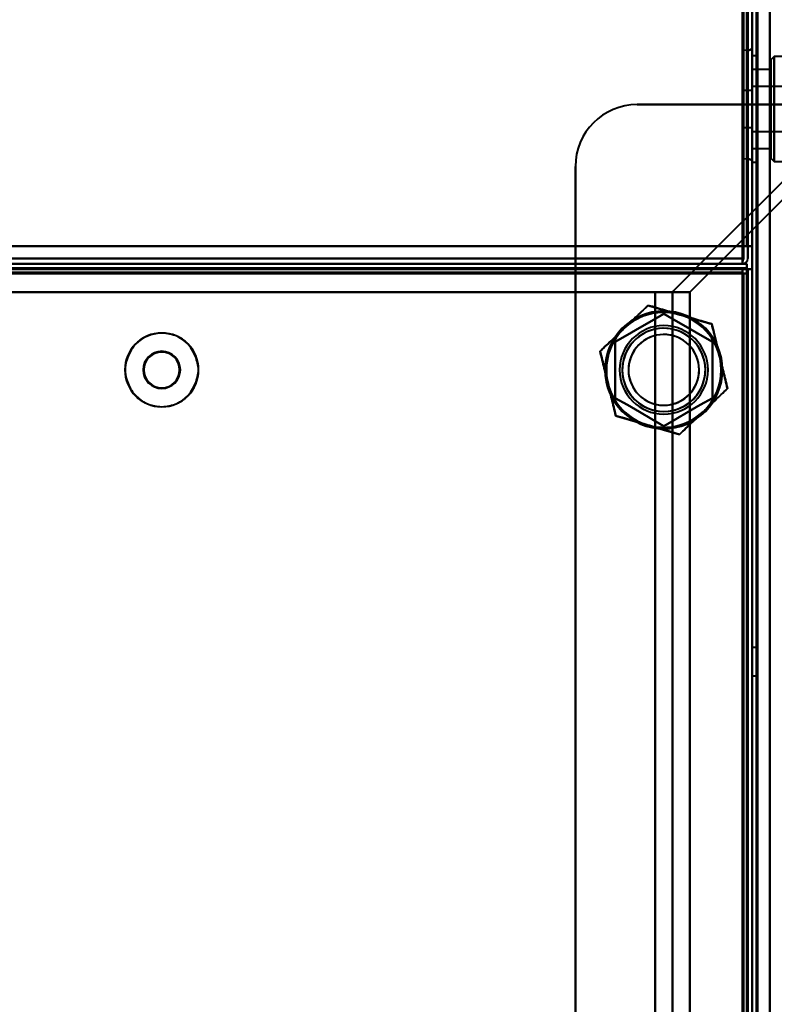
# Model space of a CAD drawing. Header units: millimetres. Extents: x -1483 to 905, y -1392 to 951.
# Tile 103 of 105: x 622 to 708, y 318 to 430. Entities that reach past the tile are written whole.
import ezdxf

# ---------------------------------------------------------------- set-up
doc = ezdxf.new("R2010")
doc.units = ezdxf.units.MM
doc.layers.add('G-IMPT', color=8, linetype='Continuous', lineweight=40)

# ---------------------------------------------------------------- blocks, each defined once
blk = doc.blocks.new('NEXA 2000 CALQUES_dwg-762145-Niveau de réf_')
at = {"layer": 'G-IMPT'}
for p, q in [((705, 468.85), (705, -403.95)), ((704.52, 459.1), (704, 459.06)), ((704, 459.06), (704, 452.95)), ((704, 452.95), (704, 459.06)), ((704.52, 459.1), (704.52, 446.8)), ((704.52, 459.1), (704.52, 452.95)), ((704.52, 452.95), (704.52, 459.1)), ((705, 452.95), (705, 459.26)), ((705, 446.64), (705, 459.26)), ((705, 459.26), (705, 452.95)), ((705.5, 458.45), (705, 458.45)), ((705.5, 458.45), (705, 458.45)), ((705.5, 458.45), (705, 458.45)), ((705, 446.45), (705, 458.45)), ((705, 446.45), (705, 458.45)), ((705, 446.45), (705, 458.45)), ((705, 446.45), (705, 458.45)), ((705, 446.45), (705, 458.45)), ((705, 446.45), (705, 458.45)), ((705, 458.45), (705, 446.45)), ((705, 458.45), (705, 446.45)), ((705, 458.45), (705, 446.45)), ((705, 458.45), (705, 446.45)), ((705, 458.45), (705, 446.45)), ((705, 458.45), (705, 446.45)), ((705.5, 446.45), (705.5, 458.45)), ((705.5, 446.45), (705.5, 458.45)), ((705.5, 446.45), (705.5, 458.45)), ((705.5, 446.45), (705.5, 458.45)), ((705.5, 446.45), (705.5, 458.45)), ((705.5, 446.45), (705.5, 458.45)), ((705.5, 458.45), (705.5, 446.45)), ((705.5, 458.45), (705.5, 446.45)), ((705.5, 458.45), (705.5, 446.45)), ((705.5, 458.45), (705.5, 446.45)), ((705.5, 458.45), (705.5, 446.45)), ((705.5, 458.45), (705.5, 446.45)), ((707.5, 458.4), (707.1, 458)), ((707.5, 458.4), (707.1, 458)), ((707.5, 458.4), (707.1, 458)), ((707.1, 458), (707.1, 446.9)), ((707.1, 458), (707.1, 446.9)), ((707.1, 458), (707.1, 446.9)), ((707.1, 458), (707.1, 446.9)), ((707.1, 458), (707.1, 446.9)), ((707.1, 458), (707.1, 446.9)), ((707.1, 446.9), (707.1, 458)), ((707.1, 446.9), (707.1, 458)), ((707.1, 446.9), (707.1, 458)), ((707.1, 446.9), (707.1, 458)), ((707.1, 446.9), (707.1, 458)), ((707.1, 446.9), (707.1, 458)), ((740, 458.4), (707.5, 458.4)), ((740, 458.4), (707.5, 458.4)), ((707.5, 458.4), (707.5, 446.5)), ((707.5, 458.4), (707.5, 446.5)), ((707.5, 458.4), (707.5, 446.5)), ((707.5, 458.4), (707.5, 446.5)), ((707.5, 458.4), (707.5, 446.5)), ((707.5, 458.4), (707.5, 446.5)), ((707.5, 446.5), (707.5, 458.4)), ((707.5, 446.5), (707.5, 458.4)), ((707.5, 446.5), (707.5, 458.4)), ((707.5, 446.5), (707.5, 458.4)), ((707.5, 446.5), (707.5, 458.4)), ((707.5, 446.5), (707.5, 458.4)), ((707.1, 456.9), (705, 456.9)), ((707.1, 456.9), (705, 456.9)), ((707.1, 456.9), (705, 456.9)), ((705, 448), (705, 456.9)), ((705, 448), (705, 456.9)), ((705, 448), (705, 456.9)), ((705, 448), (705, 456.9)), ((705, 448), (705, 456.9)), ((705, 448), (705, 456.9)), ((705, 456.9), (705, 448)), ((705, 456.9), (705, 448)), ((705, 456.9), (705, 448)), ((705, 456.9), (705, 448)), ((705, 456.9), (705, 448)), ((705, 456.9), (705, 448)), ((707.1, 448), (707.1, 456.9)), ((707.1, 448), (707.1, 456.9)), ((707.1, 448), (707.1, 456.9)), ((707.1, 448), (707.1, 456.9)), ((707.1, 448), (707.1, 456.9)), ((707.1, 448), (707.1, 456.9)), ((707.1, 456.9), (707.1, 448)), ((707.1, 456.9), (707.1, 448)), ((707.1, 456.9), (707.1, 448)), ((707.1, 456.9), (707.1, 448)), ((707.1, 456.9), (707.1, 448)), ((707.1, 456.9), (707.1, 448)), ((705, 454.55), (704, 454.55)), ((705, 454.55), (704, 454.55)), ((705, 454.55), (704, 454.55)), ((704, 452.45), (704, 454.55)), ((704, 452.45), (704, 454.55)), ((704, 452.45), (704, 454.55)), ((704, 454.55), (704, 450.35)), ((704, 454.55), (704, 452.45)), ((704, 454.55), (704, 450.35)), ((704, 454.55), (704, 452.45)), ((704, 454.55), (704, 450.35)), ((704, 454.55), (704, 452.45)), ((712.3, 455), (705, 455)), ((712.3, 455), (705, 455)), ((712.3, 455), (705, 455)), ((705, 449.9), (705, 455)), ((705, 449.9), (705, 455)), ((705, 449.9), (705, 455)), ((705, 449.9), (705, 455)), ((705, 449.9), (705, 455)), ((705, 449.9), (705, 455)), ((705, 455), (705, 449.9)), ((705, 455), (705, 449.9)), ((705, 455), (705, 449.9)), ((705, 455), (705, 449.9)), ((705, 455), (705, 449.9)), ((705, 455), (705, 449.9)), ((705, 452.45), (705, 454.55)), ((705, 450.35), (705, 454.55)), ((705, 452.45), (705, 454.55)), ((705, 450.35), (705, 454.55)), ((705, 452.45), (705, 454.55)), ((705, 450.35), (705, 454.55)), ((705, 454.55), (705, 452.45)), ((705, 454.55), (705, 452.45)), ((705, 454.55), (705, 452.45)), ((704, 452.95), (704, 446.84)), ((704, 446.84), (704, 452.95)), ((704, 450.35), (704, 452.45)), ((704, 450.35), (704, 452.45)), ((704, 450.35), (704, 452.45)), ((704, 452.45), (704, 450.35)), ((704, 452.45), (704, 450.35)), ((704, 452.45), (704, 450.35)), ((704.52, 452.95), (704.52, 446.8)), ((704.52, 446.8), (704.52, 452.95)), ((705, 446.64), (705, 452.95)), ((705, 452.95), (705, 446.64)), ((705, 450.35), (705, 452.45)), ((705, 450.35), (705, 452.45)), ((705, 450.35), (705, 452.45)), ((705, 452.45), (705, 450.35)), ((705, 452.45), (705, 450.35)), ((705, 452.45), (705, 450.35)), ((704, 450.35), (705, 450.35)), ((704, 450.35), (705, 450.35)), ((704, 450.35), (705, 450.35)), ((705, 449.9), (712.3, 449.9)), ((705, 449.9), (712.3, 449.9)), ((705, 449.9), (712.3, 449.9)), ((705, 448), (707.1, 448)), ((705, 448), (707.1, 448)), ((705, 448), (707.1, 448)), ((704, 446.84), (704.52, 446.8)), ((707.1, 446.9), (707.5, 446.5)), ((707.1, 446.9), (707.5, 446.5)), ((707.1, 446.9), (707.5, 446.5)), ((707.5, 446.5), (740, 446.5)), ((707.5, 446.5), (740, 446.5)), ((705, 446.45), (705.5, 446.45)), ((705, 446.45), (705.5, 446.45)), ((705, 446.45), (705.5, 446.45)), ((703.9, 435.55), (703.9, 434.95)), ((703.9, 434.95), (703.9, 435.55)), ((703.9, 434.95), (703.9, 435.55)), ((703.9, 435.55), (703.9, 434.95)), ((-703.9, 434.95), (703.9, 434.95)), ((703.9, 434.45), (-703.9, 434.45)), ((703.9, 434.45), (703.9, 433.85)), ((703.9, 433.85), (703.9, 434.45)), ((704.4, 434.95), (704.4, 434.35)), ((704.4, 434.35), (704.4, 434.95)), ((704.4, 434.35), (705, 434.35)), ((705, 434.35), (704.4, 434.35)), ((703.9, 433.85), (704.5, 433.85)), ((704.5, 433.85), (703.9, 433.85)), ((704.5, -403.95), (704.5, 433.85)), ((695.88, 431.73), (694.01, 431.73)), ((697.95, 431.73), (694.01, 431.73)), ((694.01, 431.73), (695.88, 431.73)), ((694.01, 431.73), (697.95, 431.73)), ((705.5, 391.55), (705, 391.55)), ((705, 391.55), (705, 388.35)), ((705, 391.55), (705, 388.35)), ((705, 388.35), (705, 391.55)), ((705, 388.35), (705, 391.55)), ((705.5, 391.55), (705.5, 388.35)), ((705.5, 391.55), (705.5, 388.35)), ((705.5, 388.35), (705.5, 391.55)), ((705.5, 388.35), (705.5, 391.55)), ((705, 388.35), (705.5, 388.35))]:
    blk.add_line(p, q, dxfattribs=at)
at = {"layer": 'G-IMPT', "flags": 128}
for points in [[(703.95, 435.45), (703.96, 443.95), (703.97, 452.45), (703.99, 460.95), (704, 469.45)], [(704, 469.45), (703.99, 460.95), (703.97, 452.45), (703.96, 443.95), (703.95, 435.45)], [(704, 435.45), (704, 443.95), (704, 452.45), (704, 460.95), (704, 469.45)], [(704, 469.45), (704, 460.95), (704, 452.45), (704, 443.95), (704, 435.45)], [(704.4, 436.95), (704.4, 445.06), (704.4, 453.17), (704.4, 461.29), (704.4, 469.4)], [(704.4, 469.4), (704.4, 461.29), (704.4, 453.17), (704.4, 445.06), (704.4, 436.95)], [(704.4, 469.35), (704.4, 461.25), (704.4, 453.15), (704.4, 445.05), (704.4, 436.95)], [(704.4, 436.95), (704.4, 445.05), (704.4, 453.15), (704.4, 461.25), (704.4, 469.35)], [(704.4, 469.35), (704.4, 465.25), (704.4, 461.15), (704.4, 457.05), (704.4, 452.95)], [(704.4, 452.95), (704.4, 457.05), (704.4, 461.15), (704.4, 465.25), (704.4, 469.35)], [(704.4, 436.95), (704.4, 444.92), (704.4, 452.9), (704.4, 460.87), (704.4, 468.85)], [(704.4, 468.85), (704.4, 460.87), (704.4, 452.9), (704.4, 444.92), (704.4, 436.95)], [(704.45, 469.4), (704.46, 461.29), (704.47, 453.17), (704.49, 445.06), (704.5, 436.95)], [(704.5, 436.95), (704.49, 445.06), (704.47, 453.17), (704.46, 461.29), (704.45, 469.4)], [(704.5, 436.95), (704.5, 445.05), (704.5, 453.15), (704.5, 461.25), (704.5, 469.35)], [(704.5, 469.35), (704.5, 461.25), (704.5, 453.15), (704.5, 445.05), (704.5, 436.95)], [(705, 436.95), (705, 445.05), (705, 453.15), (705, 461.25), (705, 469.35)], [(705, 469.35), (705, 461.25), (705, 453.15), (705, 445.05), (705, 436.95)], [(705, 436.95), (705, 445.05), (705, 453.15), (705, 461.25), (705, 469.35)], [(705, 469.35), (705, 461.25), (705, 453.15), (705, 445.05), (705, 436.95)], [(705, 468.85), (705, 460.87), (705, 452.9), (705, 444.92), (705, 436.95)], [(705, 436.95), (705, 444.92), (705, 452.9), (705, 460.87), (705, 468.85)], [(705, 468.85), (705, 460.87), (705, 452.9), (705, 444.92), (705, 436.95)], [(705, 436.95), (705, 444.92), (705, 452.9), (705, 460.87), (705, 468.85)], [(705.5, 468.85), (705.5, 250.65), (705.5, 32.45), (705.5, -185.75), (705.5, -403.95)], [(705.5, -403.95), (705.5, -185.75), (705.5, 32.45), (705.5, 250.65), (705.5, 468.85)], [(705.6, -403.95), (705.6, -185.75), (705.6, 32.45), (705.6, 250.65), (705.6, 468.85)], [(705.6, 468.85), (705.6, 250.65), (705.6, 32.45), (705.6, -185.75), (705.6, -403.95)], [(705.6, 468.85), (705.6, 250.65), (705.6, 32.45), (705.6, -185.75), (705.6, -403.95)], [(705.6, -403.95), (705.6, -185.75), (705.6, 32.45), (705.6, 250.65), (705.6, 468.85)], [(705.6, -403.95), (705.6, -185.75), (705.6, 32.45), (705.6, 250.65), (705.6, 468.85)], [(705.6, 468.85), (705.6, 250.65), (705.6, 32.45), (705.6, -185.75), (705.6, -403.95)], [(707, 469.35), (707, 465.25), (707, 461.15), (707, 457.05), (707, 452.95)], [(707, 452.95), (707, 457.05), (707, 461.15), (707, 465.25), (707, 469.35)], [(707, 468.85), (707, 250.65), (707, 32.45), (707, -185.75), (707, -403.95)], [(707, -403.95), (707, -185.75), (707, 32.45), (707, 250.65), (707, 468.85)], [(707, 468.85), (707, 250.65), (707, 32.45), (707, -185.75), (707, -403.95)], [(707, -403.95), (707, -185.75), (707, 32.45), (707, 250.65), (707, 468.85)], [(707, -403.95), (707, -185.75), (707, 32.45), (707, 250.65), (707, 468.85)], [(707, 468.85), (707, 250.65), (707, 32.45), (707, -185.75), (707, -403.95)], [(703.9, 468.45), (703.91, 460.2), (703.92, 451.95), (703.94, 443.7), (703.95, 435.45)], [(703.95, 435.45), (703.94, 443.7), (703.92, 451.95), (703.91, 460.2), (703.9, 468.45)], [(703.9, 436.95), (703.9, 444.82), (703.9, 452.7), (703.9, 460.57), (703.9, 468.45)], [(703.9, 468.45), (703.9, 460.57), (703.9, 452.7), (703.9, 444.82), (703.9, 436.95)], [(703.9, 435.45), (703.9, 443.7), (703.9, 451.95), (703.9, 460.2), (703.9, 468.45)], [(703.9, 468.45), (703.9, 460.57), (703.9, 452.7), (703.9, 444.82), (703.9, 436.95)], [(703.9, 436.95), (703.9, 444.82), (703.9, 452.7), (703.9, 460.57), (703.9, 468.45)], [(703.9, 468.45), (703.9, 460.2), (703.9, 451.95), (703.9, 443.7), (703.9, 435.45)], [(704, 468.45), (703.99, 460.2), (703.97, 451.95), (703.96, 443.7), (703.95, 435.45)], [(703.95, 435.45), (703.96, 443.7), (703.97, 451.95), (703.99, 460.2), (704, 468.45)], [(704, 435.45), (704, 443.7), (704, 451.95), (704, 460.2), (704, 468.45)], [(704, 468.45), (704, 460.2), (704, 451.95), (704, 443.7), (704, 435.45)], [(704.5, 436.95), (704.5, 444.82), (704.5, 452.7), (704.5, 460.57), (704.5, 468.45)], [(704.5, 468.45), (704.5, 460.57), (704.5, 452.7), (704.5, 444.82), (704.5, 436.95)], [(704.5, 436.95), (704.5, 444.82), (704.5, 452.7), (704.5, 460.57), (704.5, 468.45)], [(704.5, 468.45), (704.5, 460.57), (704.5, 452.7), (704.5, 444.82), (704.5, 436.95)], [(705, 459.26), (704.88, 459.2), (704.76, 459.15), (704.64, 459.11), (704.52, 459.1)], [(704.52, 459.1), (704.64, 459.11), (704.76, 459.15), (704.88, 459.2), (705, 459.26)], [(704.4, 452.95), (701.3, 452.95), (698.2, 452.95), (695.1, 452.95), (692, 452.95)], [(692, 452.95), (697.81, 452.95), (703.62, 452.95), (709.42, 452.95), (715.23, 452.95)], [(715.23, 452.95), (709.42, 452.95), (703.62, 452.95), (697.81, 452.95), (692, 452.95)], [(692, 452.95), (695.1, 452.95), (698.2, 452.95), (701.3, 452.95), (704.4, 452.95)], [(717.14, 452.95), (711.85, 447.66), (706.56, 442.37), (701.27, 437.08), (695.98, 431.79)], [(695.98, 431.79), (701.27, 437.08), (706.56, 442.37), (711.85, 447.66), (717.14, 452.95)], [(719.17, 452.95), (713.87, 447.64), (708.56, 442.34), (703.25, 437.03), (697.95, 431.73)], [(697.95, 431.73), (703.25, 437.03), (708.56, 442.34), (713.87, 447.64), (719.17, 452.95)], [(704.4, 436.95), (704.4, 440.95), (704.4, 444.95), (704.4, 448.95), (704.4, 452.95)], [(707, 452.95), (706.35, 452.95), (705.7, 452.95), (705.05, 452.95), (704.4, 452.95)], [(704.4, 452.95), (704.4, 448.95), (704.4, 444.95), (704.4, 440.95), (704.4, 436.95)], [(704.4, 452.95), (705.05, 452.95), (705.7, 452.95), (706.35, 452.95), (707, 452.95)], [(707, -404.45), (707, -190.1), (707, 24.25), (707, 238.6), (707, 452.95)], [(707, 452.95), (707, 238.6), (707, 24.25), (707, -190.1), (707, -404.45)], [(707, 452.95), (709.06, 452.95), (711.12, 452.95), (713.17, 452.95), (715.23, 452.95)], [(715.23, 452.95), (713.17, 452.95), (711.12, 452.95), (709.06, 452.95), (707, 452.95)], [(704.52, 446.8), (704.64, 446.79), (704.76, 446.75), (704.88, 446.7), (705, 446.64)], [(705, 446.64), (704.88, 446.7), (704.76, 446.75), (704.64, 446.79), (704.52, 446.8)], [(685, 445.95), (685, 234.95), (685, 23.95), (685, -187.05), (685, -398.05)], [(685, 436.95), (685, 439.2), (685, 441.45), (685, 443.7), (685, 445.95)], [(685, 445.95), (685, 443.7), (685, 441.45), (685, 439.2), (685, 436.95)], [(685, -398.05), (685, -187.05), (685, 23.95), (685, 234.95), (685, 445.95)], [(704.4, 436.95), (352.2, 436.95), (0, 436.95), (-352.2, 436.95), (-704.4, 436.95)], [(-704.4, 436.95), (-352.2, 436.95), (0, 436.95), (352.2, 436.95), (704.4, 436.95)], [(703.9, 436.95), (351.95, 436.95), (0, 436.95), (-351.95, 436.95), (-703.9, 436.95)], [(-703.9, 436.95), (-351.95, 436.95), (0, 436.95), (351.95, 436.95), (703.9, 436.95)], [(-703.9, 436.95), (-351.95, 436.95), (0, 436.95), (351.95, 436.95), (703.9, 436.95)], [(703.9, 436.95), (351.95, 436.95), (0, 436.95), (-351.95, 436.95), (-703.9, 436.95)], [(590.43, 436.95), (614.08, 436.95), (637.72, 436.95), (661.36, 436.95), (685, 436.95)], [(685, 436.95), (661.36, 436.95), (637.72, 436.95), (614.08, 436.95), (590.43, 436.95)], [(685, 434.35), (685, 435), (685, 435.65), (685, 436.3), (685, 436.95)], [(685, 436.95), (689.85, 436.95), (694.7, 436.95), (699.55, 436.95), (704.4, 436.95)], [(704.4, 436.95), (699.55, 436.95), (694.7, 436.95), (689.85, 436.95), (685, 436.95)], [(685, 436.95), (685, 436.3), (685, 435.65), (685, 435), (685, 434.35)], [(703.9, 435.55), (703.9, 435.9), (703.9, 436.25), (703.9, 436.6), (703.9, 436.95)], [(703.9, 436.95), (703.9, 436.6), (703.9, 436.25), (703.9, 435.9), (703.9, 435.55)], [(704.4, 436.95), (704.27, 436.95), (704.15, 436.95), (704.02, 436.95), (703.9, 436.95)], [(703.9, 436.95), (704.02, 436.95), (704.15, 436.95), (704.27, 436.95), (704.4, 436.95)], [(703.9, 436.95), (704.02, 436.95), (704.15, 436.95), (704.27, 436.95), (704.4, 436.95)], [(703.9, 436.95), (703.9, 436.6), (703.9, 436.25), (703.9, 435.9), (703.9, 435.55)], [(703.9, 435.55), (703.9, 435.9), (703.9, 436.25), (703.9, 436.6), (703.9, 436.95)], [(704.4, 436.95), (704.27, 436.95), (704.15, 436.95), (704.02, 436.95), (703.9, 436.95)], [(704.5, 435.55), (704.5, 435.9), (704.5, 436.25), (704.5, 436.6), (704.5, 436.95)], [(704.5, 436.95), (704.5, 436.6), (704.5, 436.25), (704.5, 435.9), (704.5, 435.55)], [(704.5, 436.95), (704.62, 436.95), (704.75, 436.95), (704.87, 436.95), (705, 436.95)], [(705, 436.95), (704.87, 436.95), (704.75, 436.95), (704.62, 436.95), (704.5, 436.95)], [(704.5, 436.95), (704.5, 436.6), (704.5, 436.25), (704.5, 435.9), (704.5, 435.55)], [(704.5, 435.55), (704.5, 435.9), (704.5, 436.25), (704.5, 436.6), (704.5, 436.95)], [(704.5, 436.95), (704.62, 436.95), (704.75, 436.95), (704.87, 436.95), (705, 436.95)], [(705, 436.95), (704.87, 436.95), (704.75, 436.95), (704.62, 436.95), (704.5, 436.95)], [(705, 436.95), (705, 226.72), (705, 16.5), (705, -193.73), (705, -403.95)], [(705, 434.35), (705, 435), (705, 435.65), (705, 436.3), (705, 436.95)], [(705, 436.95), (705, 436.3), (705, 435.65), (705, 435), (705, 434.35)], [(705, -403.95), (705, -193.73), (705, 16.5), (705, 226.72), (705, 436.95)], [(-703.9, 435.55), (-351.95, 435.55), (0, 435.55), (351.95, 435.55), (703.9, 435.55)], [(703.9, 435.55), (351.95, 435.55), (0, 435.55), (-351.95, 435.55), (-703.9, 435.55)], [(703.9, 435.55), (351.95, 435.55), (0, 435.55), (-351.95, 435.55), (-703.9, 435.55)], [(-703.9, 435.55), (-351.95, 435.55), (0, 435.55), (351.95, 435.55), (703.9, 435.55)], [(703.9, 434.95), (703.9, 435.07), (703.9, 435.2), (703.9, 435.32), (703.9, 435.45)], [(703.9, 435.45), (703.9, 435.32), (703.9, 435.2), (703.9, 435.07), (703.9, 434.95)], [(703.95, 435.45), (703.94, 435.32), (703.92, 435.2), (703.91, 435.07), (703.9, 434.95)], [(703.9, 434.95), (703.91, 435.07), (703.92, 435.2), (703.94, 435.32), (703.95, 435.45)], [(704.4, 434.95), (352.2, 434.95), (0, 434.95), (-352.2, 434.95), (-704.4, 434.95)], [(-704.4, 434.95), (-352.2, 434.95), (0, 434.95), (352.2, 434.95), (704.4, 434.95)], [(-704.4, 434.45), (-352.2, 434.45), (0, 434.45), (352.2, 434.45), (704.4, 434.45)], [(704.4, 434.35), (352.2, 434.35), (0, 434.35), (-352.2, 434.35), (-704.4, 434.35)], [(-703.9, 434.95), (-351.95, 434.95), (0, 434.95), (351.95, 434.95), (703.9, 434.95)], [(-703.9, 434.95), (-351.95, 434.95), (0, 434.95), (351.95, 434.95), (703.9, 434.95)], [(703.9, 434.95), (351.95, 434.95), (0, 434.95), (-351.95, 434.95), (-703.9, 434.95)], [(703.9, 434.95), (351.95, 434.95), (0, 434.95), (-351.95, 434.95), (-703.9, 434.95)], [(703.9, 434.95), (351.95, 434.95), (0, 434.95), (-351.95, 434.95), (-703.9, 434.95)], [(-703.9, 434.95), (-351.95, 434.95), (0, 434.95), (351.95, 434.95), (703.9, 434.95)], [(703.9, 434.45), (351.95, 434.45), (0, 434.45), (-351.95, 434.45), (-703.9, 434.45)], [(-703.9, 434.45), (-351.95, 434.45), (0, 434.45), (351.95, 434.45), (703.9, 434.45)], [(703.9, 434.45), (351.95, 434.45), (0, 434.45), (-351.95, 434.45), (-703.9, 434.45)], [(-703.9, 434.45), (-351.95, 434.45), (0, 434.45), (351.95, 434.45), (703.9, 434.45)], [(703.9, 434.45), (351.95, 434.45), (0, 434.45), (-351.95, 434.45), (-703.9, 434.45)], [(-703.9, 434.45), (-351.95, 434.45), (0, 434.45), (351.95, 434.45), (703.9, 434.45)], [(590.43, 434.35), (614.08, 434.35), (637.72, 434.35), (661.36, 434.35), (685, 434.35)], [(685, 434.35), (661.36, 434.35), (637.72, 434.35), (614.08, 434.35), (590.43, 434.35)], [(685, 434.35), (685, 226.25), (685, 18.15), (685, -189.95), (685, -398.05)], [(685, -398.05), (685, -189.95), (685, 18.15), (685, 226.25), (685, 434.35)], [(704.4, 434.35), (699.55, 434.35), (694.7, 434.35), (689.85, 434.35), (685, 434.35)], [(685, 434.35), (689.85, 434.35), (694.7, 434.35), (699.55, 434.35), (704.4, 434.35)], [(704.4, 434.95), (704.27, 434.95), (704.15, 434.95), (704.02, 434.95), (703.9, 434.95)], [(703.9, 434.95), (704.02, 434.95), (704.15, 434.95), (704.27, 434.95), (704.4, 434.95)], [(703.9, 434.45), (703.9, 434.32), (703.9, 434.2), (703.9, 434.07), (703.9, 433.95)], [(703.9, 433.95), (703.9, 434.07), (703.9, 434.2), (703.9, 434.32), (703.9, 434.45)], [(704.4, 434.45), (704.27, 434.45), (704.15, 434.45), (704.02, 434.45), (703.9, 434.45)], [(703.9, 434.45), (704.02, 434.45), (704.15, 434.45), (704.27, 434.45), (704.4, 434.45)], [(704.4, 434.45), (704.4, 434.57), (704.4, 434.7), (704.4, 434.82), (704.4, 434.95)], [(704.4, 434.95), (704.4, 434.82), (704.4, 434.7), (704.4, 434.57), (704.4, 434.45)], [(704.4, 434.45), (704.4, 434.44), (704.4, 434.42), (704.4, 434.41), (704.4, 434.4)], [(704.4, 434.4), (704.4, 434.39), (704.4, 434.37), (704.4, 434.36), (704.4, 434.35)], [(704.4, -404.45), (704.4, -194.75), (704.4, 14.95), (704.4, 224.65), (704.4, 434.35)], [(704.4, 434.35), (704.4, 224.65), (704.4, 14.95), (704.4, -194.75), (704.4, -404.45)], [(704.4, -404.45), (704.4, -194.75), (704.4, 14.95), (704.4, 224.65), (704.4, 434.35)], [(704.4, 434.35), (704.41, 434.35), (704.42, 434.35), (704.44, 434.35), (704.45, 434.35)], [(704.45, 434.35), (704.46, 434.35), (704.47, 434.35), (704.49, 434.35), (704.5, 434.35)], [(704.5, 433.85), (704.5, 433.97), (704.5, 434.1), (704.5, 434.22), (704.5, 434.35)], [(704.5, 434.35), (704.5, 224.65), (704.5, 14.95), (704.5, -194.75), (704.5, -404.45)], [(704.5, 434.35), (704.5, 434.22), (704.5, 434.1), (704.5, 433.97), (704.5, 433.85)], [(705, 434.35), (704.87, 434.35), (704.75, 434.35), (704.62, 434.35), (704.5, 434.35)], [(704.5, 434.35), (704.62, 434.35), (704.75, 434.35), (704.87, 434.35), (705, 434.35)], [(705, 434.35), (705, 224.65), (705, 14.95), (705, -194.75), (705, -404.45)], [(705, 434.35), (705, 224.77), (705, 15.2), (705, -194.38), (705, -403.95)], [(705, -404.45), (705, -194.75), (705, 14.95), (705, 224.65), (705, 434.35)], [(705, -403.95), (705, -194.38), (705, 15.2), (705, 224.77), (705, 434.35)], [(705, -403.95), (705, -194.38), (705, 15.2), (705, 224.77), (705, 434.35)], [(705, 434.35), (705, 224.77), (705, 15.2), (705, -194.38), (705, -403.95)], [(704, 433.95), (352, 433.95), (0, 433.95), (-352, 433.95), (-704, 433.95)], [(-704, 433.95), (-352, 433.95), (0, 433.95), (352, 433.95), (704, 433.95)], [(703.9, 433.95), (351.95, 433.95), (0, 433.95), (-351.95, 433.95), (-703.9, 433.95)], [(-703.9, 433.95), (-351.95, 433.95), (0, 433.95), (351.95, 433.95), (703.9, 433.95)], [(-703.9, 433.85), (-351.95, 433.85), (0, 433.85), (351.95, 433.85), (703.9, 433.85)], [(703.9, 433.85), (351.95, 433.85), (0, 433.85), (-351.95, 433.85), (-703.9, 433.85)], [(703.9, 433.9), (703.9, 433.91), (703.9, 433.92), (703.9, 433.94), (703.9, 433.95)], [(703.9, 433.95), (703.91, 433.95), (703.92, 433.95), (703.94, 433.95), (703.95, 433.95)], [(703.9, 433.85), (703.9, 433.86), (703.9, 433.87), (703.9, 433.89), (703.9, 433.9)], [(703.9, -403.95), (703.9, -194.5), (703.9, 14.95), (703.9, 224.4), (703.9, 433.85)], [(703.9, 433.85), (703.9, 224.4), (703.9, 14.95), (703.9, -194.5), (703.9, -403.95)], [(703.95, 433.85), (703.94, 433.85), (703.92, 433.85), (703.91, 433.85), (703.9, 433.85)], [(703.95, 433.95), (703.96, 433.95), (703.97, 433.95), (703.99, 433.95), (704, 433.95)], [(704, 433.85), (703.99, 433.85), (703.97, 433.85), (703.96, 433.85), (703.95, 433.85)], [(704, -404.05), (704, -194.55), (704, 14.95), (704, 224.45), (704, 433.95)], [(704, 433.95), (704, 433.94), (704, 433.92), (704, 433.91), (704, 433.9)], [(704, 433.95), (704, 224.45), (704, 14.95), (704, -194.55), (704, -404.05)], [(704, 433.9), (704, 433.89), (704, 433.87), (704, 433.86), (704, 433.85)], [(704, 433.85), (704, 224.4), (704, 14.95), (704, -194.5), (704, -403.95)], [(704.5, 433.85), (704.37, 433.85), (704.25, 433.85), (704.13, 433.85), (704, 433.85)], [(704, -403.95), (704, -194.5), (704, 14.95), (704, 224.4), (704, 433.85)], [(704, 433.85), (704.13, 433.85), (704.25, 433.85), (704.37, 433.85), (704.5, 433.85)], [(704.5, -403.95), (704.5, -194.5), (704.5, 14.95), (704.5, 224.4), (704.5, 433.85)], [(704.5, 433.85), (704.5, 224.4), (704.5, 14.95), (704.5, -194.5), (704.5, -403.95)], [(704.5, -403.95), (704.5, -194.5), (704.5, 14.95), (704.5, 224.4), (704.5, 433.85)], [(704.5, 433.85), (704.5, 224.4), (704.5, 14.95), (704.5, -194.5), (704.5, -403.95)], [(704.5, -403.95), (704.5, -194.5), (704.5, 14.95), (704.5, 224.4), (704.5, 433.85)], [(704.5, 433.85), (704.5, 224.4), (704.5, 14.95), (704.5, -194.5), (704.5, -403.95)], [(694.01, 431.73), (665.86, 431.73), (637.72, 431.73), (609.57, 431.73), (581.43, 431.73)], [(581.43, 431.73), (609.57, 431.73), (637.72, 431.73), (665.86, 431.73), (694.01, 431.73)], [(694.01, 431.73), (665.86, 431.73), (637.72, 431.73), (609.57, 431.73), (581.43, 431.73)], [(581.43, 431.73), (609.57, 431.73), (637.72, 431.73), (665.86, 431.73), (694.01, 431.73)], [(694.01, -383.83), (694.01, -179.94), (694.01, 23.95), (694.01, 227.84), (694.01, 431.73)], [(694.01, 431.73), (694.01, 227.84), (694.01, 23.95), (694.01, -179.94), (694.01, -383.83)], [(694.01, 431.73), (694.01, 227.84), (694.01, 23.95), (694.01, -179.94), (694.01, -383.83)], [(694.01, -383.83), (694.01, -179.94), (694.01, 23.95), (694.01, 227.84), (694.01, 431.73)], [(695.88, 431.73), (696.4, 431.73), (696.92, 431.73), (697.43, 431.73), (697.95, 431.73)], [(697.95, 431.73), (697.43, 431.73), (696.92, 431.73), (696.4, 431.73), (695.88, 431.73)], [(695.98, -383.89), (695.98, -179.97), (695.98, 23.95), (695.98, 227.87), (695.98, 431.79)], [(695.98, 431.79), (695.98, 227.87), (695.98, 23.95), (695.98, -179.97), (695.98, -383.89)], [(697.95, 431.73), (697.95, 227.84), (697.95, 23.95), (697.95, -179.94), (697.95, -383.83)], [(697.95, -383.83), (697.95, -179.94), (697.95, 23.95), (697.95, 227.84), (697.95, 431.73)], [(690.51, 427.65), (691.19, 428.3), (691.86, 428.95), (692.54, 429.59), (693.22, 430.24)], [(693.22, 430.24), (692.54, 429.59), (691.86, 428.95), (691.19, 428.3), (690.51, 427.65)], [(693.22, 430.24), (694.12, 429.98), (695.02, 429.72), (695.92, 429.45), (696.82, 429.19)], [(696.82, 429.19), (695.92, 429.45), (695.02, 429.72), (694.12, 429.98), (693.22, 430.24)], [(695, 429.3), (693.63, 428.51), (692.25, 427.71), (690.88, 426.92), (689.5, 426.13)], [(689.5, 426.13), (690.88, 426.92), (692.25, 427.71), (693.63, 428.51), (695, 429.3)], [(695, 429.3), (693.63, 428.51), (692.25, 427.71), (690.88, 426.92), (689.5, 426.13)], [(689.5, 426.13), (690.88, 426.92), (692.25, 427.71), (693.63, 428.51), (695, 429.3)], [(700.5, 426.13), (699.13, 426.92), (697.75, 427.71), (696.38, 428.51), (695, 429.3)], [(695, 429.3), (696.38, 428.51), (697.75, 427.71), (699.13, 426.92), (700.5, 426.13)], [(700.5, 426.13), (699.13, 426.92), (697.75, 427.71), (696.38, 428.51), (695, 429.3)], [(695, 429.3), (696.38, 428.51), (697.75, 427.71), (699.13, 426.92), (700.5, 426.13)], [(696.82, 429.19), (697.72, 428.93), (698.62, 428.66), (699.52, 428.4), (700.43, 428.14)], [(700.43, 428.14), (699.52, 428.4), (698.62, 428.66), (697.72, 428.93), (696.82, 429.19)], [(687.8, 425.06), (688.47, 425.7), (689.15, 426.35), (689.83, 427), (690.51, 427.65)], [(690.51, 427.65), (689.83, 427), (689.15, 426.35), (688.47, 425.7), (687.8, 425.06)], [(700.43, 428.14), (700.65, 427.22), (700.87, 426.31), (701.09, 425.4), (701.31, 424.49)], [(701.31, 424.49), (701.09, 425.4), (700.87, 426.31), (700.65, 427.22), (700.43, 428.14)], [(689.5, 426.13), (689.5, 424.54), (689.5, 422.95), (689.5, 421.36), (689.5, 419.77)], [(689.5, 419.77), (689.5, 421.36), (689.5, 422.95), (689.5, 424.54), (689.5, 426.13)], [(689.5, 426.13), (689.5, 424.54), (689.5, 422.95), (689.5, 421.36), (689.5, 419.77)], [(689.5, 419.77), (689.5, 421.36), (689.5, 422.95), (689.5, 424.54), (689.5, 426.13)], [(700.5, 426.13), (700.5, 424.54), (700.5, 422.95), (700.5, 421.36), (700.5, 419.77)], [(700.5, 419.77), (700.5, 421.36), (700.5, 422.95), (700.5, 424.54), (700.5, 426.13)], [(700.5, 419.77), (700.5, 421.36), (700.5, 422.95), (700.5, 424.54), (700.5, 426.13)], [(700.5, 426.13), (700.5, 424.54), (700.5, 422.95), (700.5, 421.36), (700.5, 419.77)], [(688.69, 421.41), (688.46, 422.32), (688.24, 423.23), (688.02, 424.14), (687.8, 425.06)], [(687.8, 425.06), (688.02, 424.14), (688.24, 423.23), (688.46, 422.32), (688.69, 421.41)], [(701.31, 424.49), (701.54, 423.58), (701.76, 422.67), (701.98, 421.76), (702.2, 420.84)], [(702.2, 420.84), (701.98, 421.76), (701.76, 422.67), (701.54, 423.58), (701.31, 424.49)], [(689.57, 417.76), (689.35, 418.68), (689.13, 419.59), (688.91, 420.5), (688.69, 421.41)], [(688.69, 421.41), (688.91, 420.5), (689.13, 419.59), (689.35, 418.68), (689.57, 417.76)], [(689.5, 419.77), (690.88, 418.98), (692.25, 418.19), (693.63, 417.39), (695, 416.6)], [(695, 416.6), (693.63, 417.39), (692.25, 418.19), (690.88, 418.98), (689.5, 419.77)], [(689.5, 419.77), (690.88, 418.98), (692.25, 418.19), (693.63, 417.39), (695, 416.6)], [(695, 416.6), (693.63, 417.39), (692.25, 418.19), (690.88, 418.98), (689.5, 419.77)], [(695, 416.6), (696.38, 417.39), (697.75, 418.19), (699.13, 418.98), (700.5, 419.77)], [(700.5, 419.77), (699.13, 418.98), (697.75, 418.19), (696.38, 417.39), (695, 416.6)], [(695, 416.6), (696.38, 417.39), (697.75, 418.19), (699.13, 418.98), (700.5, 419.77)], [(700.5, 419.77), (699.13, 418.98), (697.75, 418.19), (696.38, 417.39), (695, 416.6)], [(702.2, 420.84), (701.53, 420.2), (700.85, 419.55), (700.17, 418.9), (699.49, 418.25)], [(699.49, 418.25), (700.17, 418.9), (700.85, 419.55), (701.53, 420.2), (702.2, 420.84)], [(693.18, 416.71), (692.28, 416.97), (691.38, 417.24), (690.48, 417.5), (689.57, 417.76)], [(689.57, 417.76), (690.48, 417.5), (691.38, 417.24), (692.28, 416.97), (693.18, 416.71)], [(699.49, 418.25), (698.81, 417.6), (698.14, 416.95), (697.46, 416.31), (696.78, 415.66)], [(696.78, 415.66), (697.46, 416.31), (698.14, 416.95), (698.81, 417.6), (699.49, 418.25)], [(696.78, 415.66), (695.88, 415.92), (694.98, 416.18), (694.08, 416.45), (693.18, 416.71)], [(693.18, 416.71), (694.08, 416.45), (694.98, 416.18), (695.88, 415.92), (696.78, 415.66)]]:
    blk.add_lwpolyline(points, dxfattribs=at)
at = {"layer": 'G-IMPT'}
for centre, radius, start, end in [((692, 445.95), 7, 90, 180), ((692, 445.95), 7, 90, 180), ((692, 445.95), 7, 90, 180), ((692, 445.95), 7, 90, 180), ((703.9, 435.55), 0.6, 270, 360), ((703.9, 435.55), 0.6, 270, 0), ((703.9, 435.55), 0.6, 270, 360), ((703.9, 435.55), 0.6, 270, 360), ((695, 422.95), 6.65, 90, 270), ((695, 422.95), 6.65, 90, 270), ((695, 422.95), 6.65, 90, 270), ((695, 422.95), 6.65, 90, 270), ((695, 422.95), 6.5, 73.7106, 253.7106), ((695, 422.95), 6.5, 90, 270), ((695, 422.95), 6.5, 73.7106, 133.7106), ((695, 422.95), 6.5, 73.7106, 133.7106), ((695, 422.95), 6.5, 73.7106, 133.7106), ((695, 422.95), 6.5, 73.7106, 133.7106), ((695, 422.95), 6.65, 270, 90), ((695, 422.95), 6.65, 270, 90), ((695, 422.95), 6.65, 270, 90), ((695, 422.95), 6.65, 270, 90), ((695, 422.95), 6.5, 270, 90), ((695, 422.95), 6.5, 270, 73.7106), ((695, 422.95), 6.5, 13.7106, 73.7106), ((695, 422.95), 6.5, 13.7106, 73.7106), ((695, 422.95), 6.5, 13.7106, 73.7106), ((695, 422.95), 6.5, 13.7106, 73.7106), ((695, 422.95), 6.5, 133.7106, 193.7106), ((695, 422.95), 6.5, 133.7106, 193.7106), ((695, 422.95), 6.5, 133.7106, 193.7106), ((695, 422.95), 6.5, 133.7106, 193.7106), ((695, 422.95), 5, 0, 180), ((695, 422.95), 5, 90, 180), ((695, 422.95), 5, 90, 270), ((695, 422.95), 5, 360, 180), ((695, 422.95), 4.7, 90, 270), ((695, 422.95), 4.7, 30, 210), ((695, 422.95), 4.7, 30, 120), ((695, 422.95), 4.7, 300, 120), ((695, 422.95), 5, 0, 90), ((695, 422.95), 5, 270, 90), ((695, 422.95), 4.7, 270, 90), ((638.22, 422.95), 4.17, 90, 270), ((638.22, 422.95), 4.17, 90, 270), ((638.22, 422.95), 4.16, 90, 270), ((638.22, 422.95), 4.16, 270, 90), ((638.22, 422.95), 4.17, 270, 90), ((638.22, 422.95), 4.16, 270, 90), ((695, 422.95), 4.7, 120, 210), ((695, 422.95), 4.7, 120, 300), ((695, 422.95), 4, 90, 270), ((695, 422.95), 4, 343.7106, 163.7106), ((695, 422.95), 4, 343.7106, 163.7106), ((695, 422.95), 4, 343.7106, 163.7106), ((695, 422.95), 4, 270, 90), ((638.22, 422.95), 2.1, 90, 180), ((638.22, 422.95), 2.1, 90, 270), ((638.22, 422.95), 2.1, 360, 180), ((638.22, 422.95), 2.02, 90, 180), ((638.22, 422.95), 2.1, 270, 90), ((638.22, 422.95), 2.1, 270, 90), ((638.22, 422.95), 2.02, 360, 90), ((695, 422.95), 4.7, 210, 30), ((695, 422.95), 4.7, 270, 30), ((695, 422.95), 6.5, 313.7106, 13.7106), ((695, 422.95), 6.5, 313.7106, 13.7106), ((695, 422.95), 6.5, 313.7106, 13.7106), ((695, 422.95), 6.5, 313.7106, 13.7106), ((695, 422.95), 4, 163.7106, 343.7106), ((695, 422.95), 4, 163.7106, 270), ((695, 422.95), 4, 163.7106, 343.7106), ((638.22, 422.95), 2.1, 180, 270), ((638.22, 422.95), 2.1, 180, 0), ((638.22, 422.95), 2.02, 180, 0), ((695, 422.95), 5, 180, 0), ((695, 422.95), 5, 180, 0), ((695, 422.95), 5, 180, 360), ((695, 422.95), 6.5, 193.7106, 253.7106), ((695, 422.95), 6.5, 193.7106, 253.7106), ((695, 422.95), 6.5, 193.7106, 253.7106), ((695, 422.95), 6.5, 193.7106, 253.7106), ((695, 422.95), 4, 270, 343.7106), ((695, 422.95), 4.7, 210, 270), ((695, 422.95), 6.5, 253.7106, 313.7106), ((695, 422.95), 6.5, 253.7106, 313.7106), ((695, 422.95), 6.5, 253.7106, 313.7106), ((695, 422.95), 6.5, 253.7106, 313.7106), ((695, 422.95), 6.5, 253.7106, 270)]:
    blk.add_arc(centre, radius, start, end, dxfattribs=at)
for points in [[(695.98, 431.79), (695.97, 431.78), (695.94, 431.76), (695.9, 431.74), (695.88, 431.73)], [(695.88, 431.73), (695.9, 431.74), (695.94, 431.76), (695.97, 431.78), (695.98, 431.79)], [(693.22, 430.24), (692.72, 429.77), (691.8, 428.88), (690.94, 428.06), (690.51, 427.65)], [(696.82, 429.19), (696.25, 429.36), (695.11, 429.69), (693.88, 430.05), (693.22, 430.24)], [(700.43, 428.14), (699.76, 428.33), (698.54, 428.69), (697.4, 429.02), (696.82, 429.19)], [(690.51, 427.65), (690.08, 427.24), (689.22, 426.41), (688.29, 425.53), (687.8, 425.06)], [(701.31, 424.49), (701.17, 425.07), (700.89, 426.23), (700.59, 427.47), (700.43, 428.14)], [(687.8, 425.06), (687.96, 424.39), (688.26, 423.14), (688.54, 421.99), (688.69, 421.41)], [(702.2, 420.84), (702.04, 421.51), (701.74, 422.76), (701.46, 423.91), (701.31, 424.49)], [(688.69, 421.41), (688.83, 420.83), (689.11, 419.67), (689.41, 418.43), (689.57, 417.76)], [(699.49, 418.25), (699.92, 418.66), (700.78, 419.49), (701.71, 420.37), (702.2, 420.84)], [(689.57, 417.76), (690.24, 417.57), (691.46, 417.21), (692.6, 416.88), (693.18, 416.71)], [(696.78, 415.66), (697.28, 416.13), (698.2, 417.02), (699.06, 417.84), (699.49, 418.25)], [(693.18, 416.71), (693.75, 416.54), (694.89, 416.21), (696.12, 415.85), (696.78, 415.66)]]:
    blk.add_open_spline(points, degree=3, dxfattribs=at)
for points, knots in [([(690.51, 427.65), (690.95, 428.06), (691.59, 428.67), (692.49, 429.54), (692.97, 430), (693.22, 430.24)], [0, 0, 0, 0, 0.5, 0.75, 1, 1, 1, 1]), ([(693.22, 430.24), (693.56, 430.15), (694.19, 429.95), (695.39, 429.6), (696.24, 429.36), (696.82, 429.19)], [0, 0, 0, 0, 0.25, 0.5, 1, 1, 1, 1]), ([(696.82, 429.19), (697.4, 429.02), (698.25, 428.77), (699.45, 428.42), (700.09, 428.24), (700.43, 428.14)], [0, 0, 0, 0, 0.5, 0.75, 1, 1, 1, 1]), ([(687.8, 425.06), (688.05, 425.3), (688.53, 425.75), (689.44, 426.62), (690.07, 427.23), (690.51, 427.65)], [0, 0, 0, 0, 0.25, 0.5, 1, 1, 1, 1]), ([(700.43, 428.14), (700.51, 427.8), (700.66, 427.15), (700.96, 425.93), (701.17, 425.08), (701.31, 424.49)], [0, 0, 0, 0, 0.25, 0.5, 1, 1, 1, 1]), ([(638.22, 427.11), (637.9, 427.1), (637.29, 427.02), (636.5, 426.76), (635.93, 426.45), (635.59, 426.18), (635.4, 426.01), (635.14, 425.75), (634.78, 425.27), (634.39, 424.5), (634.17, 423.83), (634.08, 423.31), (634.06, 422.95), (634.08, 422.59), (634.17, 422.07), (634.39, 421.4), (634.78, 420.62), (635.14, 420.14), (635.4, 419.88), (635.59, 419.71), (635.93, 419.44), (636.5, 419.13), (637.29, 418.87), (637.9, 418.8), (638.22, 418.78)], [0, 0, 0, 0, 0.0625, 0.125, 0.1875, 0.21875, 0.234375, 0.25, 0.3125, 0.375, 0.4375, 0.46875, 0.5, 0.53125, 0.5625, 0.625, 0.6875, 0.75, 0.765625, 0.78125, 0.8125, 0.875, 0.9375, 1, 1, 1, 1]), ([(638.22, 418.78), (638.54, 418.8), (639.14, 418.88), (639.94, 419.14), (640.5, 419.45), (640.85, 419.72), (641.03, 419.89), (641.29, 420.15), (641.65, 420.63), (642.04, 421.4), (642.26, 422.07), (642.35, 422.59), (642.38, 422.95), (642.35, 423.31), (642.26, 423.83), (642.04, 424.5), (641.65, 425.28), (641.29, 425.76), (641.03, 426.02), (640.85, 426.19), (640.5, 426.46), (639.94, 426.77), (639.14, 427.03), (638.54, 427.1), (638.22, 427.11)], [0, 0, 0, 0, 0.0625, 0.125, 0.1875, 0.21875, 0.234375, 0.25, 0.3125, 0.375, 0.4375, 0.46875, 0.5, 0.53125, 0.5625, 0.625, 0.6875, 0.75, 0.765625, 0.78125, 0.8125, 0.875, 0.9375, 1, 1, 1, 1]), ([(688.69, 421.41), (688.54, 422), (688.34, 422.85), (688.04, 424.07), (687.88, 424.72), (687.8, 425.06)], [0, 0, 0, 0, 0.5, 0.75, 1, 1, 1, 1]), ([(701.31, 424.49), (701.46, 423.9), (701.66, 423.05), (701.96, 421.83), (702.12, 421.18), (702.2, 420.84)], [0, 0, 0, 0, 0.5, 0.75, 1, 1, 1, 1]), ([(689.57, 417.76), (689.49, 418.1), (689.34, 418.75), (689.04, 419.97), (688.83, 420.82), (688.69, 421.41)], [0, 0, 0, 0, 0.25, 0.5, 1, 1, 1, 1]), ([(702.2, 420.84), (701.95, 420.6), (701.47, 420.15), (700.56, 419.28), (699.93, 418.67), (699.49, 418.25)], [0, 0, 0, 0, 0.25, 0.5, 1, 1, 1, 1]), ([(693.18, 416.71), (692.6, 416.88), (691.75, 417.13), (690.55, 417.48), (689.91, 417.66), (689.57, 417.76)], [0, 0, 0, 0, 0.5, 0.75, 1, 1, 1, 1]), ([(699.49, 418.25), (699.05, 417.84), (698.41, 417.23), (697.51, 416.36), (697.03, 415.9), (696.78, 415.66)], [0, 0, 0, 0, 0.5, 0.75, 1, 1, 1, 1]), ([(696.78, 415.66), (696.44, 415.75), (695.81, 415.95), (694.61, 416.3), (693.76, 416.54), (693.18, 416.71)], [0, 0, 0, 0, 0.25, 0.5, 1, 1, 1, 1])]:
    blk.add_open_spline(points, degree=3, knots=knots, dxfattribs=at)

msp = doc.modelspace()

# ---------------------------------------------------------------- block references
at = {"layer": 'G-IMPT'}
msp.add_blockref('NEXA 2000 CALQUES_dwg-762145-Niveau de réf_', (0, -32.95), dxfattribs=at)

doc.saveas('drawing.dxf')
